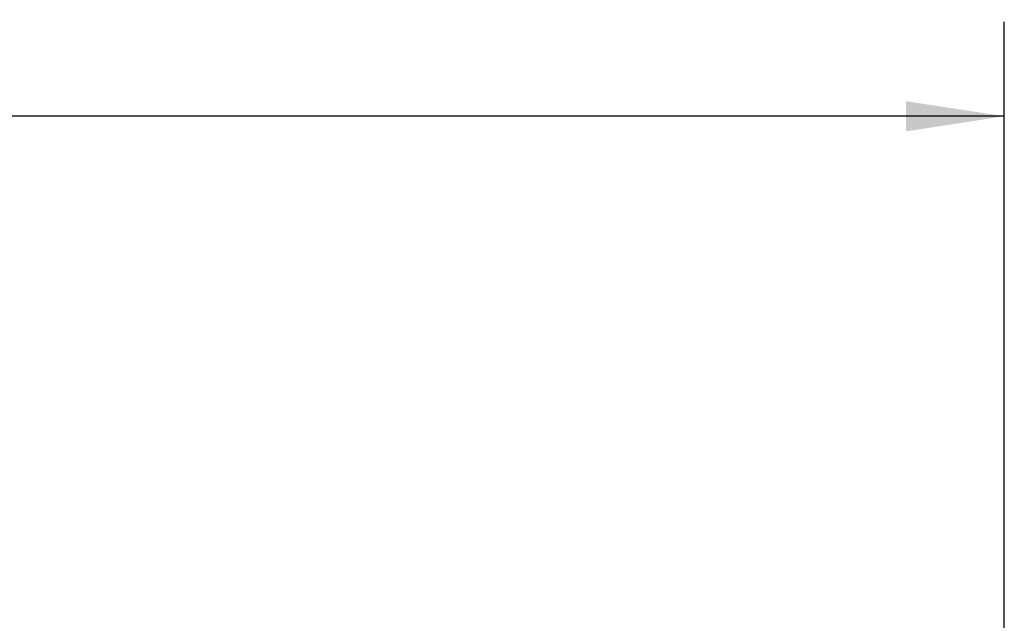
# Model space of a CAD drawing. Header units: millimetres. Extents: x 3 to 274, y 6 to 213.
# Tile 17 of 32: x 147 to 180, y 131 to 152. Entities that reach past the tile are written whole.
import ezdxf

# ---------------------------------------------------------------- set-up
doc = ezdxf.new("R2010")
doc.units = ezdxf.units.MM
doc.layers.add('DIMENSIONS', color=140, linetype='Continuous', lineweight=25)
doc.styles.add('SLDTEXTSTYLE0', font='TXT', dxfattribs={"width": 0.7})
doc.dimstyles.new('SLDDIMSTYLE1', dxfattribs={"dimtxt": 2.158008, "dimasz": 3.302, "dimexe": 0, "dimexo": 0.0625, "dimgap": 0.539502, "dimtad": 0, "dimtih": 1, "dimtoh": 1, "dimlfac": 1.5, "dimrnd": 1e-09, "dimzin": 12, "dimdsep": 46, "dimtxsty": 'SLDTEXTSTYLE0', "dimsah": 1, "dimcen": 0.09, "dimadec": 0, "dimazin": 3, "dimtfac": 1, "dimtofl": 0, "dimtmove": 0, "dimatfit": 3, "dimfxl": 1, "dimfrac": 2, "dimtolj": 1, "dimtzin": 12, "dimarcsym": 0})

# ---------------------------------------------------------------- blocks, each defined once
blk = doc.blocks.new('_D_5')
at = {"layer": 'DIMENSIONS', "transparency": 16777216}
for p, q in [((101.773, 127.328), (101.773, 151.476)), ((180.373, 126.075), (180.373, 151.476)), ((101.773, 148.301), (134.546, 148.301)), ((137.47, 148.301), (136.746, 148.301)), ((136.746, 148.301), (136.746, 144.871)), ((143.883, 148.301), (144.608, 148.301)), ((144.608, 148.301), (144.608, 144.871)), ((180.373, 148.301), (146.807, 148.301)), ((136.746, 144.871), (137.47, 144.871)), ((144.608, 144.871), (143.883, 144.871))]:
    blk.add_line(p, q, dxfattribs=at)
for points in [[(101.773, 148.301), (105.075, 147.793), (105.075, 148.809)], [(180.373, 148.301), (177.071, 148.809), (177.071, 147.793)]]:
    blk.add_solid(points, dxfattribs=at)
at = {"layer": 'DIMENSIONS', "transparency": 16777216, "char_height": 2.1167, "attachment_point": 1, "style": 'SLDTEXTSTYLE0'}
for s, insert in [('117.9', (136.573, 151.513)), ('4.64', (137.47, 147.6))]:
    blk.add_mtext(s, dxfattribs=dict(at, insert=insert))

msp = doc.modelspace()

# ---------------------------------------------------------------- dimensions: what is measured, and where the dimension line sits
at = {"layer": 'DIMENSIONS'}
dim = msp.add_linear_dim(base=(101.7734, 148.3011), p1=(180.3734, 124.8045), p2=(101.7734, 126.058), dimstyle='SLDDIMSTYLE1', dxfattribs=at)
dim.commit()
dim.dimension.update_dxf_attribs({"geometry": '_D_5', "text_midpoint": (140.6766, 148.3011), "dimtype": 160})

doc.saveas('drawing.dxf')
